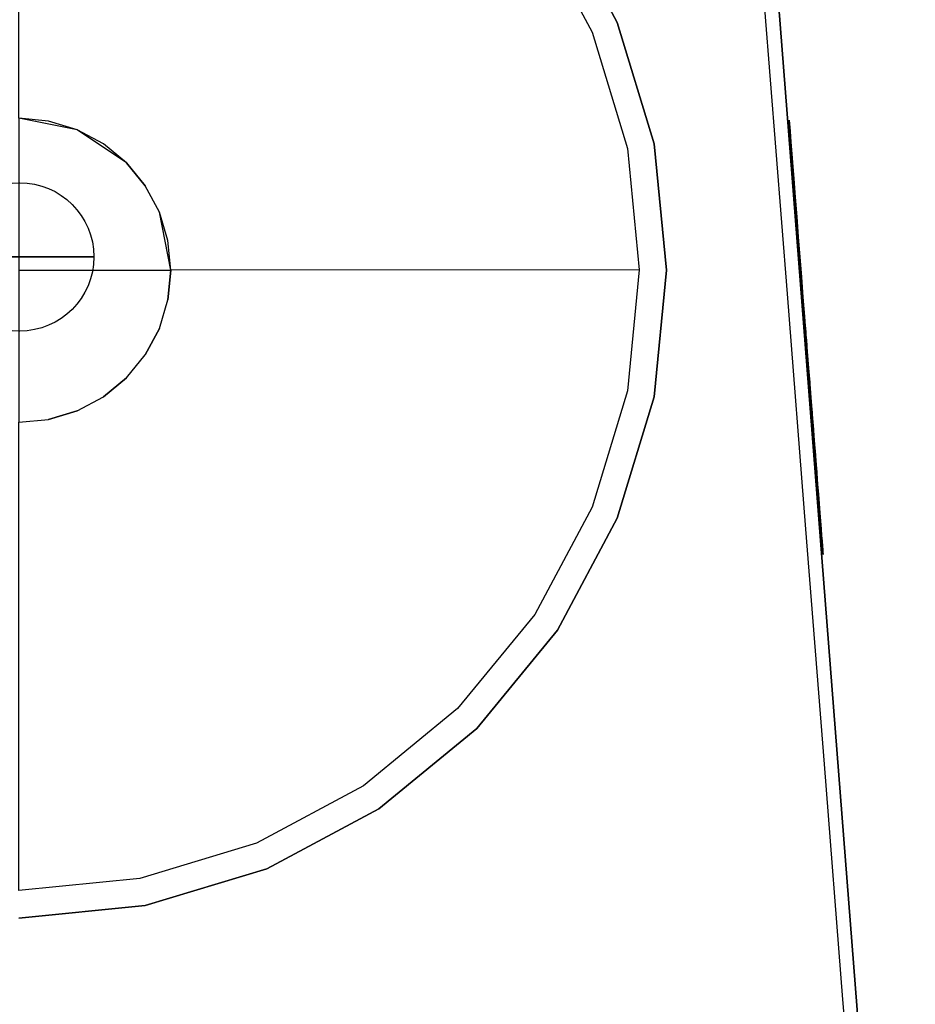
# Model space of a CAD drawing. Header units: millimetres. Extents: x -302 to 302, y -375 to 376.
# Tile 9 of 12: x 0 to 302, y -123 to 208. Entities that reach past the tile are written whole.
import ezdxf

# ---------------------------------------------------------------- set-up
doc = ezdxf.new("R2010")
doc.units = ezdxf.units.MM
for name, color, linetype in [('KF_B5_GRAVITY', 5, 'Continuous'), ('KF_B5_SPEAKDETAIL', 250, 'Continuous'), ('KF_B5_SPEAKERS', 253, 'Continuous')]:
    doc.layers.add(name, color=color, linetype=linetype)

# ---------------------------------------------------------------- blocks, each defined once
blk = doc.blocks.new('B5')
at = {"layer": 'KF_B5_GRAVITY'}
blk.add_circle((0, 128.5), 25, dxfattribs=at)
at = {"layer": 'KF_B5_GRAVITY', "extrusion": (0, -1, 0)}
blk.add_circle((0, 0, -128.5), 25, dxfattribs=at)
at = {"layer": 'KF_B5_SPEAKDETAIL'}
for points, invisible_edges in [([(9.75, 174.2, -182), (-0.24, 175.18, -182), (-0.26, 333.19, -107), (40.51, 329.17, -107)], 8), ([(9.75, 174.2, 182), (-0.24, 175.18, 182), (-0.26, 333.19, 107), (40.51, 329.17, 107)], 8), ([(19.35, 171.29, 182), (9.75, 174.2, 182), (40.51, 329.17, 107), (79.72, 317.28, 107)], 10), ([(19.35, 171.29, -182), (9.75, 174.2, -182), (40.51, 329.17, -107), (79.72, 317.28, -107)], 10), ([(28.2, 166.56, 182), (19.35, 171.29, 182), (79.72, 317.28, 107), (115.85, 297.97, 107)], 10), ([(28.2, 166.56, -182), (19.35, 171.29, -182), (79.72, 317.28, -107), (115.85, 297.97, -107)], 10), ([(35.95, 160.19, 182), (28.2, 166.56, 182), (115.85, 297.97, 107), (147.52, 271.97, 107)], 10), ([(35.95, 160.19, -182), (28.2, 166.56, -182), (115.85, 297.97, -107), (147.52, 271.97, -107)], 10), ([(42.32, 152.44, 182), (35.95, 160.19, 182), (147.52, 271.97, 107), (173.51, 240.31, 107)], 10), ([(42.32, 152.44, -182), (35.95, 160.19, -182), (147.52, 271.97, -107), (173.51, 240.31, -107)], 10), ([(201.29, 207.48, -107), (181.13, 245.19, -107), (173.51, 240.31, -107), (192.82, 204.17, -107)], 10), ([(201.29, 207.48, 107), (181.13, 245.19, 107), (173.51, 240.31, 107), (192.82, 204.17, 107)], 10), ([(201.29, 207.48, -117), (181.13, 245.19, -117), (181.13, 245.19, -107), (201.29, 207.48, -107)], 10), ([(201.29, 207.48, 117), (181.13, 245.19, 117), (181.13, 245.19, 107), (201.29, 207.48, 107)], 10), ([(47.05, 143.59, 182), (42.32, 152.44, 182), (173.51, 240.31, 107), (192.82, 204.17, 107)], 10), ([(47.05, 143.59, -182), (42.32, 152.44, -182), (173.51, 240.31, -107), (192.82, 204.17, -107)], 10), ([(213.7, 166.56, -107), (201.29, 207.48, -107), (192.82, 204.17, -107), (204.71, 164.97, -107)], 10), ([(213.7, 166.56, 107), (201.29, 207.48, 107), (192.82, 204.17, 107), (204.71, 164.97, 107)], 10), ([(213.7, 166.56, -117), (201.29, 207.48, -117), (201.29, 207.48, -107), (213.7, 166.56, -107)], 10), ([(213.7, 166.56, 117), (201.29, 207.48, 117), (201.29, 207.48, 107), (213.7, 166.56, 107)], 10), ([(49.96, 133.99, 182), (47.05, 143.59, 182), (192.82, 204.17, 107), (204.71, 164.97, 107)], 10), ([(49.96, 133.99, -182), (47.05, 143.59, -182), (192.82, 204.17, -107), (204.71, 164.97, -107)], 10), ([(16.28, 163.88, -172.75), (19.35, 171.29, -182), (-0.24, 175.18, -182), (-0.24, 167.16, -172.75)], 15), ([(19.35, 171.29, -182), (-0.24, 175.18, -182), (9.75, 174.2, -182)], 10), ([(19.35, 171.29, 182), (-0.24, 175.18, 182), (9.75, 174.2, 182)], 10), ([(16.28, 163.88, 172.75), (19.35, 171.29, 182), (-0.24, 175.18, 182), (-0.24, 167.16, 172.75)], 11), ([(30.28, 154.52, -172.75), (35.95, 160.19, -182), (19.35, 171.29, -182), (16.28, 163.88, -172.75)], 15), ([(30.28, 154.52, 172.75), (35.95, 160.19, 182), (19.35, 171.29, 182), (16.28, 163.88, 172.75)], 15), ([(35.95, 160.19, -182), (19.35, 171.29, -182), (28.2, 166.56, -182)], 10), ([(35.95, 160.19, 182), (19.35, 171.29, 182), (28.2, 166.56, 182)], 10), ([(12.74, 155.33, -165.16), (16.28, 163.88, -172.75), (-0.24, 167.16, -172.75), (-0.24, 157.91, -165.16)], 15), ([(12.74, 155.33, 165.16), (16.28, 163.88, 172.75), (-0.24, 167.16, 172.75), (-0.24, 157.91, 165.16)], 11), ([(217.9, 124, -107), (213.7, 166.56, -107), (204.71, 164.97, -107), (208.73, 124.2, -107)], 10), ([(217.9, 124, 107), (213.7, 166.56, 107), (204.71, 164.97, 107), (208.73, 124.2, 107)], 10), ([(217.9, 124, -117), (213.7, 166.56, -117), (213.7, 166.56, -107), (217.9, 124, -107)], 10), ([(217.9, 124, 117), (213.7, 166.56, 117), (213.7, 166.56, 107), (217.9, 124, 107)], 10), ([(23.74, 147.98, -165.16), (30.28, 154.52, -172.75), (16.28, 163.88, -172.75), (12.74, 155.33, -165.16)], 15), ([(23.74, 147.98, 165.16), (30.28, 154.52, 172.75), (16.28, 163.88, 172.75), (12.74, 155.33, 165.16)], 15), ([(50.94, 124, 182), (49.96, 133.99, 182), (204.71, 164.97, 107), (208.73, 124.2, 107)], 2), ([(50.94, 124, -182), (49.96, 133.99, -182), (204.71, 164.97, -107), (208.73, 124.2, -107)], 2), ([(39.64, 140.52, -172.75), (47.05, 143.59, -182), (35.95, 160.19, -182), (30.28, 154.52, -172.75)], 15), ([(39.64, 140.52, 172.75), (47.05, 143.59, 182), (35.95, 160.19, 182), (30.28, 154.52, 172.75)], 15), ([(35.95, 160.19, -182), (42.32, 152.44, -182), (47.05, 143.59, -182)], 10), ([(35.95, 160.19, 182), (42.32, 152.44, 182), (47.05, 143.59, 182)], 10), ([(8.7, 145.58, -159.52), (12.74, 155.33, -165.16), (-0.24, 157.91, -165.16), (-0.24, 147.36, -159.52)], 15), ([(8.7, 145.58, 159.52), (12.74, 155.33, 165.16), (-0.24, 157.91, 165.16), (-0.24, 147.36, 159.52)], 11), ([(16.28, 140.52, -159.52), (23.74, 147.98, -165.16), (12.74, 155.33, -165.16), (8.7, 145.58, -159.52)], 15), ([(16.28, 140.52, 159.52), (23.74, 147.98, 165.16), (12.74, 155.33, 165.16), (8.7, 145.58, 159.52)], 15), ([(31.09, 136.98, -165.16), (39.64, 140.52, -172.75), (30.28, 154.52, -172.75), (23.74, 147.98, -165.16)], 15), ([(31.09, 136.98, 165.16), (39.64, 140.52, 172.75), (30.28, 154.52, 172.75), (23.74, 147.98, 165.16)], 15), ([(4.32, 135, -156.04), (8.7, 145.58, -159.52), (-0.24, 147.36, -159.52), (-0.24, 135.91, -156.04)], 15), ([(4.32, 135, 156.04), (8.7, 145.58, 159.52), (-0.24, 147.36, 159.52), (-0.24, 135.91, 156.04)], 11), ([(21.34, 132.94, -159.52), (31.09, 136.98, -165.16), (23.74, 147.98, -165.16), (16.28, 140.52, -159.52)], 15), ([(21.34, 132.94, 159.52), (31.09, 136.98, 165.16), (23.74, 147.98, 165.16), (16.28, 140.52, 159.52)], 15), ([(8.18, 132.42, -156.04), (16.28, 140.52, -159.52), (8.7, 145.58, -159.52), (4.32, 135, -156.04)], 15), ([(8.18, 132.42, 156.04), (16.28, 140.52, 159.52), (8.7, 145.58, 159.52), (4.32, 135, 156.04)], 15), ([(42.92, 124, -172.75), (50.94, 124, -182), (47.05, 143.59, -182), (39.64, 140.52, -172.75)], 14), ([(42.92, 124, 172.75), (50.94, 124, 182), (47.05, 143.59, 182), (39.64, 140.52, 172.75)], 14), ([(50.94, 124, -182), (47.05, 143.59, -182), (49.96, 133.99, -182)], 10), ([(50.94, 124, 182), (47.05, 143.59, 182), (49.96, 133.99, 182)], 10), ([(10.76, 128.56, -156.04), (21.34, 132.94, -159.52), (16.28, 140.52, -159.52), (8.18, 132.42, -156.04)], 15), ([(10.76, 128.56, 156.04), (21.34, 132.94, 159.52), (16.28, 140.52, 159.52), (8.18, 132.42, 156.04)], 15), ([(33.67, 124, -165.16), (42.92, 124, -172.75), (39.64, 140.52, -172.75), (31.09, 136.98, -165.16)], 14), ([(33.67, 124, 165.16), (42.92, 124, 172.75), (39.64, 140.52, 172.75), (31.09, 136.98, 165.16)], 14), ([(23.12, 124, -159.52), (33.67, 124, -165.16), (31.09, 136.98, -165.16), (21.34, 132.94, -159.52)], 14), ([(23.12, 124, 159.52), (33.67, 124, 165.16), (31.09, 136.98, 165.16), (21.34, 132.94, 159.52)], 14), ([(-0.24, 124, -154.87), (4.32, 135, -156.04), (-0.24, 135.91, -156.04), (-0.24, 124, -154.87)], 15), ([(-0.24, 124, 154.87), (4.32, 135, 156.04), (-0.24, 135.91, 156.04), (-0.24, 124, 154.87)], 11), ([(-0.24, 124, -154.87), (8.18, 132.42, -156.04), (4.32, 135, -156.04), (-0.24, 124, -154.87)], 15), ([(-0.24, 124, 154.87), (8.18, 132.42, 156.04), (4.32, 135, 156.04), (-0.24, 124, 154.87)], 15), ([(11.67, 124, -156.04), (23.12, 124, -159.52), (21.34, 132.94, -159.52), (10.76, 128.56, -156.04)], 14), ([(11.67, 124, 156.04), (23.12, 124, 159.52), (21.34, 132.94, 159.52), (10.76, 128.56, 156.04)], 14), ([(-0.24, 124, -154.87), (10.76, 128.56, -156.04), (8.18, 132.42, -156.04), (-0.24, 124, -154.87)], 15), ([(-0.24, 124, 154.87), (10.76, 128.56, 156.04), (8.18, 132.42, 156.04), (-0.24, 124, 154.87)], 15), ([(-0.24, 124, -154.87), (11.67, 124, -156.04), (10.76, 128.56, -156.04), (-0.24, 124, -154.87)], 14), ([(-0.24, 124, 154.87), (11.67, 124, 156.04), (10.76, 128.56, 156.04), (-0.24, 124, 154.87)], 14), ([(-0.24, 124, -154.87), (10.76, 119.44, -156.04), (11.67, 124, -156.04), (-0.24, 124, -154.87)], 15), ([(-0.24, 124, -154.87), (4.32, 113, -156.04), (8.18, 115.58, -156.04), (-0.24, 124, -154.87)], 15), ([(-0.24, 124, -154.87), (8.18, 115.58, -156.04), (10.76, 119.44, -156.04), (-0.24, 124, -154.87)], 15), ([(-0.24, 124, -154.87), (-0.24, 112.09, -156.04), (4.32, 113, -156.04), (-0.24, 124, -154.87)], 15), ([(-0.24, 124, 154.87), (8.18, 115.58, 156.04), (10.76, 119.44, 156.04), (-0.24, 124, 154.87)], 15), ([(-0.24, 124, 154.87), (4.32, 113, 156.04), (8.18, 115.58, 156.04), (-0.24, 124, 154.87)], 15), ([(-0.24, 124, 154.87), (10.76, 119.44, 156.04), (11.67, 124, 156.04), (-0.24, 124, 154.87)], 15), ([(-0.24, 124, 154.87), (-0.24, 112.09, 156.04), (4.32, 113, 156.04), (-0.24, 124, 154.87)], 14), ([(10.76, 119.44, -156.04), (21.34, 115.06, -159.52), (23.12, 124, -159.52), (11.67, 124, -156.04)], 15), ([(10.76, 119.44, 156.04), (21.34, 115.06, 159.52), (23.12, 124, 159.52), (11.67, 124, 156.04)], 15), ([(21.34, 115.06, -159.52), (31.09, 111.02, -165.16), (33.67, 124, -165.16), (23.12, 124, -159.52)], 15), ([(21.34, 115.06, 159.52), (31.09, 111.02, 165.16), (33.67, 124, 165.16), (23.12, 124, 159.52)], 15), ([(31.09, 111.02, -165.16), (39.64, 107.48, -172.75), (42.92, 124, -172.75), (33.67, 124, -165.16)], 15), ([(31.09, 111.02, 165.16), (39.64, 107.48, 172.75), (42.92, 124, 172.75), (33.67, 124, 165.16)], 15), ([(39.64, 107.48, -172.75), (47.05, 104.41, -182), (50.94, 124, -182), (42.92, 124, -172.75)], 15), ([(39.64, 107.48, 172.75), (47.05, 104.41, 182), (50.94, 124, 182), (42.92, 124, 172.75)], 15), ([(50.94, 124, -182), (49.96, 114.01, -182), (47.05, 104.41, -182)], 10), ([(50.94, 124, 182), (49.96, 114.01, 182), (47.05, 104.41, 182)], 10), ([(49.96, 114.01, 182), (50.94, 124, 182), (208.73, 124.2, 107), (204.71, 83.43, 107)], 10), ([(49.96, 114.01, -182), (50.94, 124, -182), (208.73, 124.2, -107), (204.71, 83.43, -107)], 10), ([(213.7, 81.44, -107), (217.9, 124, -107), (208.73, 124.2, -107), (204.71, 83.43, -107)], 10), ([(213.7, 81.44, 107), (217.9, 124, 107), (208.73, 124.2, 107), (204.71, 83.43, 107)], 10), ([(213.7, 81.44, -117), (217.9, 124, -117), (217.9, 124, -107), (213.7, 81.44, -107)], 10), ([(213.7, 81.44, 117), (217.9, 124, 117), (217.9, 124, 107), (213.7, 81.44, 107)], 10), ([(8.18, 115.58, -156.04), (16.28, 107.48, -159.52), (21.34, 115.06, -159.52), (10.76, 119.44, -156.04)], 15), ([(8.18, 115.58, 156.04), (16.28, 107.48, 159.52), (21.34, 115.06, 159.52), (10.76, 119.44, 156.04)], 15), ([(-0.24, 112.09, -156.04), (-0.24, 100.64, -159.52), (8.7, 102.42, -159.52), (4.32, 113, -156.04)], 15), ([(-0.24, 112.09, 156.04), (-0.24, 100.64, 159.52), (8.7, 102.42, 159.52), (4.32, 113, 156.04)], 14), ([(4.32, 113, -156.04), (8.7, 102.42, -159.52), (16.28, 107.48, -159.52), (8.18, 115.58, -156.04)], 15), ([(4.32, 113, 156.04), (8.7, 102.42, 159.52), (16.28, 107.48, 159.52), (8.18, 115.58, 156.04)], 15), ([(16.28, 107.48, -159.52), (23.74, 100.02, -165.16), (31.09, 111.02, -165.16), (21.34, 115.06, -159.52)], 15), ([(16.28, 107.48, 159.52), (23.74, 100.02, 165.16), (31.09, 111.02, 165.16), (21.34, 115.06, 159.52)], 15), ([(47.05, 104.41, 182), (49.96, 114.01, 182), (204.71, 83.43, 107), (192.82, 44.22, 107)], 10), ([(47.05, 104.41, -182), (49.96, 114.01, -182), (204.71, 83.43, -107), (192.82, 44.22, -107)], 10), ([(23.74, 100.02, -165.16), (30.28, 93.48, -172.75), (39.64, 107.48, -172.75), (31.09, 111.02, -165.16)], 15), ([(23.74, 100.02, 165.16), (30.28, 93.48, 172.75), (39.64, 107.48, 172.75), (31.09, 111.02, 165.16)], 15), ([(8.7, 102.42, -159.52), (12.74, 92.67, -165.16), (23.74, 100.02, -165.16), (16.28, 107.48, -159.52)], 15), ([(8.7, 102.42, 159.52), (12.74, 92.67, 165.16), (23.74, 100.02, 165.16), (16.28, 107.48, 159.52)], 15), ([(30.28, 93.48, -172.75), (35.95, 87.81, -182), (47.05, 104.41, -182), (39.64, 107.48, -172.75)], 15), ([(30.28, 93.48, 172.75), (35.95, 87.81, 182), (47.05, 104.41, 182), (39.64, 107.48, 172.75)], 15), ([(47.05, 104.41, -182), (42.32, 95.56, -182), (35.95, 87.81, -182)], 10), ([(47.05, 104.41, 182), (42.32, 95.56, 182), (35.95, 87.81, 182)], 10), ([(42.32, 95.56, 182), (47.05, 104.41, 182), (192.82, 44.22, 107), (173.51, 8.09, 107)], 10), ([(42.32, 95.56, -182), (47.05, 104.41, -182), (192.82, 44.22, -107), (173.51, 8.09, -107)], 10), ([(264.65, 104.85, 192.77), (264.64, 105.03, 189), (266.81, 77.3, 174.9), (266.89, 76.2, 176.28)], 10), ([(264.64, 105.03, 189), (264.65, 104.85, 185.23), (266.73, 78.21, 173.38), (266.81, 77.3, 174.9)], 10), ([(264.69, 104.3, 196.51), (264.65, 104.85, 192.77), (266.89, 76.2, 176.28), (266.98, 75.12, 177.59)], 10), ([(264.65, 104.85, 185.23), (264.69, 104.3, 181.49), (266.68, 78.9, 171.76), (266.73, 78.21, 173.38)], 10), ([(264.69, 104.3, 181.49), (264.77, 103.38, 177.82), (266.64, 79.36, 170.05), (266.68, 78.9, 171.76)], 10), ([(264.77, 103.38, 200.18), (264.69, 104.3, 196.51), (266.98, 75.12, 177.59), (266.98, 75.12, 179.36)], 10), ([(264.77, 103.38, 177.82), (264.86, 102.11, 174.27), (266.63, 79.59, 168.3), (266.64, 79.36, 170.05)], 10), ([(264.86, 102.11, 203.73), (264.77, 103.38, 200.18), (266.98, 75.12, 179.36), (266.98, 75.12, 181.13)], 10), ([(-0.24, 100.64, -159.52), (-0.24, 90.09, -165.16), (12.74, 92.67, -165.16), (8.7, 102.42, -159.52)], 15), ([(-0.24, 100.64, 159.52), (-0.24, 90.09, 165.16), (12.74, 92.67, 165.16), (8.7, 102.42, 159.52)], 14), ([(12.74, 92.67, -165.16), (16.28, 84.12, -172.75), (30.28, 93.48, -172.75), (23.74, 100.02, -165.16)], 15), ([(12.74, 92.67, 165.16), (16.28, 84.12, 172.75), (30.28, 93.48, 172.75), (23.74, 100.02, 165.16)], 15), ([(264.86, 102.11, 174.27), (264.99, 100.5, 170.85), (266.63, 79.57, 166.53), (266.63, 79.59, 168.3)], 10), ([(264.99, 100.5, 207.15), (264.86, 102.11, 203.73), (266.98, 75.12, 181.13), (266.98, 75.12, 182.9)], 10), ([(265.14, 98.56, 210.39), (264.99, 100.5, 207.15), (266.98, 75.12, 182.9), (266.98, 75.12, 184.67)], 10), ([(264.99, 100.5, 170.85), (265.14, 98.56, 167.61), (266.65, 79.32, 164.78), (266.63, 79.57, 166.53)], 10), ([(265.32, 96.32, 213.42), (265.14, 98.56, 210.39), (266.98, 75.12, 184.67), (266.98, 75.12, 186.44)], 10), ([(265.14, 98.56, 167.61), (265.32, 96.32, 164.58), (266.69, 78.84, 163.09), (266.65, 79.32, 164.78)], 10), ([(265.52, 93.79, 216.22), (265.32, 96.32, 213.42), (266.98, 75.12, 186.44), (266.98, 75.12, 188.2)], 10), ([(265.32, 96.32, 164.58), (265.52, 93.79, 161.78), (266.74, 78.13, 161.47), (266.69, 78.84, 163.09)], 10), ([(16.28, 84.12, -172.75), (19.35, 76.71, -182), (35.95, 87.81, -182), (30.28, 93.48, -172.75)], 15), ([(16.28, 84.12, 172.75), (19.35, 76.71, 182), (35.95, 87.81, 182), (30.28, 93.48, 172.75)], 15), ([(35.95, 87.81, 182), (42.32, 95.56, 182), (173.51, 8.09, 107), (147.52, -23.58, 107)], 10), ([(35.95, 87.81, -182), (42.32, 95.56, -182), (173.51, 8.09, -107), (147.52, -23.58, -107)], 10), ([(265.73, 91, 218.76), (265.52, 93.79, 216.22), (266.98, 75.12, 188.2), (266.98, 75.07, 189.97)], 10), ([(265.52, 93.79, 161.78), (265.73, 91, 159.24), (266.81, 77.21, 159.96), (266.74, 78.13, 161.47)], 10), ([(-0.24, 90.09, -165.16), (-0.24, 80.84, -172.75), (16.28, 84.12, -172.75), (12.74, 92.67, -165.16)], 15), ([(-0.24, 90.09, 165.16), (-0.24, 80.84, 172.75), (16.28, 84.12, 172.75), (12.74, 92.67, 165.16)], 14), ([(265.97, 87.97, 221.01), (265.73, 91, 218.76), (266.98, 75.07, 189.97), (267.01, 74.69, 191.69)], 10), ([(265.73, 91, 159.24), (265.97, 87.97, 156.99), (266.9, 76.09, 158.6), (266.81, 77.21, 159.96)], 10), ([(35.95, 87.81, -182), (28.2, 81.44, -182), (19.35, 76.71, -182)], 10), ([(35.95, 87.81, 182), (28.2, 81.44, 182), (19.35, 76.71, 182)], 10), ([(28.2, 81.44, 182), (35.95, 87.81, 182), (147.52, -23.58, 107), (115.85, -49.57, 107)], 10), ([(28.2, 81.44, -182), (35.95, 87.81, -182), (147.52, -23.58, -107), (115.85, -49.57, -107)], 10), ([(266.22, 84.74, 222.95), (265.97, 87.97, 221.01), (267.01, 74.69, 191.69), (267.07, 73.96, 193.3)], 10), ([(265.97, 87.97, 156.99), (266.22, 84.74, 155.05), (267, 74.8, 157.39), (266.9, 76.09, 158.6)], 10), ([(-0.24, 80.84, -172.75), (-0.24, 72.82, -182), (19.35, 76.71, -182), (16.28, 84.12, -172.75)], 15), ([(-0.24, 80.84, 172.75), (-0.24, 72.82, 182), (19.35, 76.71, 182), (16.28, 84.12, 172.75)], 14), ([(201.29, 40.52, -107), (213.7, 81.44, -107), (204.71, 83.43, -107), (192.82, 44.22, -107)], 10), ([(201.29, 40.52, 107), (213.7, 81.44, 107), (204.71, 83.43, 107), (192.82, 44.22, 107)], 10), ([(266.49, 81.34, 224.57), (266.22, 84.74, 222.95), (267.07, 73.96, 193.3), (267.15, 72.92, 194.72)], 10), ([(266.22, 84.74, 155.05), (266.49, 81.34, 153.43), (267.11, 73.36, 156.38), (267, 74.8, 157.39)], 10), ([(19.35, 76.71, 182), (28.2, 81.44, 182), (115.85, -49.57, 107), (79.72, -68.88, 107)], 10), ([(19.35, 76.71, -182), (28.2, 81.44, -182), (115.85, -49.57, -107), (79.72, -68.88, -107)], 10), ([(201.29, 40.52, -117), (213.7, 81.44, -117), (213.7, 81.44, -107), (201.29, 40.52, -107)], 10), ([(201.29, 40.52, 117), (213.7, 81.44, 117), (213.7, 81.44, 107), (201.29, 40.52, 107)], 10), ([(266.77, 77.79, 225.84), (266.49, 81.34, 224.57), (267.15, 72.92, 194.72), (267.25, 71.6, 195.9)], 10), ([(266.49, 81.34, 153.43), (266.77, 77.79, 152.16), (267.24, 71.79, 155.57), (267.11, 73.36, 156.38)], 10), ([(19.35, 76.71, -182), (9.75, 73.8, -182), (-0.24, 72.82, -182)], 10), ([(19.35, 76.71, 182), (9.75, 73.8, 182), (-0.24, 72.82, 182)], 10), ([(9.75, 73.8, 182), (19.35, 76.71, 182), (79.72, -68.88, 107), (40.51, -80.78, 107)], 10), ([(9.75, 73.8, -182), (19.35, 76.71, -182), (79.72, -68.88, -107), (40.51, -80.78, -107)], 10), ([(267.05, 74.14, 226.76), (266.77, 77.79, 225.84), (267.25, 71.6, 195.9), (267.37, 70.08, 196.77)], 10), ([(266.77, 77.79, 152.16), (267.05, 74.14, 151.24), (267.37, 70.13, 154.98), (267.24, 71.79, 155.57)], 10), ([(-0.24, 72.82, -182), (9.75, 73.8, -182), (40.51, -80.78, -107), (-0.26, -84.79, -107)], 2), ([(-0.24, 72.82, 182), (9.75, 73.8, 182), (40.51, -80.78, 107), (-0.26, -84.79, 107)], 10), ([(267.34, 70.41, 227.31), (267.05, 74.14, 226.76), (267.37, 70.08, 196.77), (267.5, 68.4, 197.32)], 10), ([(267.05, 74.14, 151.24), (267.34, 70.41, 150.69), (267.5, 68.41, 154.62), (267.37, 70.13, 154.98)], 10), ([(267.64, 66.65, 227.5), (267.34, 70.41, 227.31), (267.5, 68.4, 197.32), (267.64, 66.65, 197.5)], 10), ([(267.34, 70.41, 150.69), (267.64, 66.65, 150.5), (267.64, 66.65, 154.5), (267.5, 68.41, 154.62)], 10), ([(267.64, 66.65, 227.5), (267.93, 62.89, 227.31), (267.78, 64.9, 197.32), (267.64, 66.65, 197.5)], 10), ([(267.93, 62.89, 150.69), (267.64, 66.65, 150.5), (267.64, 66.65, 154.5), (267.78, 64.89, 154.62)], 10), ([(267.93, 62.89, 227.31), (268.22, 59.16, 226.76), (267.91, 63.22, 196.77), (267.78, 64.9, 197.32)], 10), ([(268.22, 59.16, 151.24), (267.93, 62.89, 150.69), (267.78, 64.89, 154.62), (267.91, 63.17, 154.98)], 10), ([(268.22, 59.16, 226.76), (268.51, 55.51, 225.84), (268.03, 61.7, 195.9), (267.91, 63.22, 196.77)], 10), ([(268.51, 55.51, 152.16), (268.22, 59.16, 151.24), (267.91, 63.17, 154.98), (268.04, 61.51, 155.57)], 10), ([(268.51, 55.51, 225.84), (268.79, 51.96, 224.57), (268.13, 60.38, 194.72), (268.03, 61.7, 195.9)], 10), ([(268.79, 51.96, 153.43), (268.51, 55.51, 152.16), (268.04, 61.51, 155.57), (268.16, 59.94, 156.38)], 10), ([(268.79, 51.96, 224.57), (269.05, 48.56, 222.95), (268.21, 59.34, 193.3), (268.13, 60.38, 194.72)], 10), ([(269.05, 48.56, 155.05), (268.79, 51.96, 153.43), (268.16, 59.94, 156.38), (268.28, 58.5, 157.39)], 10), ([(269.05, 48.56, 222.95), (269.31, 45.33, 221.01), (268.27, 58.61, 191.69), (268.21, 59.34, 193.3)], 10), ([(269.31, 45.33, 221.01), (269.54, 42.3, 218.76), (268.3, 58.23, 189.97), (268.27, 58.61, 191.69)], 10), ([(269.31, 45.33, 156.99), (269.05, 48.56, 155.05), (268.28, 58.5, 157.39), (268.38, 57.21, 158.6)], 10), ([(269.54, 42.3, 218.76), (269.76, 39.51, 216.22), (268.3, 58.18, 188.2), (268.3, 58.23, 189.97)], 10), ([(270.14, 34.74, 210.39), (270.29, 32.8, 207.15), (268.3, 58.18, 182.9), (268.3, 58.18, 184.67)], 10), ([(269.96, 36.98, 213.42), (270.14, 34.74, 210.39), (268.3, 58.18, 184.67), (268.3, 58.18, 186.44)], 10), ([(269.76, 39.51, 216.22), (269.96, 36.98, 213.42), (268.3, 58.18, 186.44), (268.3, 58.18, 188.2)], 10), ([(270.58, 29, 196.51), (270.63, 28.45, 192.77), (268.39, 57.1, 176.28), (268.3, 58.18, 177.59)], 10), ([(270.41, 31.19, 203.73), (270.51, 29.92, 200.18), (268.3, 58.18, 179.36), (268.3, 58.18, 181.13)], 10), ([(270.51, 29.92, 200.18), (270.58, 29, 196.51), (268.3, 58.18, 177.59), (268.3, 58.18, 179.36)], 10), ([(270.29, 32.8, 207.15), (270.41, 31.19, 203.73), (268.3, 58.18, 181.13), (268.3, 58.18, 182.9)], 10), ([(269.54, 42.3, 159.24), (269.31, 45.33, 156.99), (268.38, 57.21, 158.6), (268.47, 56.09, 159.96)], 10), ([(270.63, 28.45, 192.77), (270.64, 28.27, 189), (268.47, 56, 174.9), (268.39, 57.1, 176.28)], 10), ([(269.76, 39.51, 161.78), (269.54, 42.3, 159.24), (268.47, 56.09, 159.96), (268.54, 55.17, 161.47)], 10), ([(270.64, 28.27, 189), (270.63, 28.45, 185.23), (268.54, 55.09, 173.38), (268.47, 56, 174.9)], 10), ([(269.96, 36.98, 164.58), (269.76, 39.51, 161.78), (268.54, 55.17, 161.47), (268.59, 54.46, 163.09)], 10), ([(270.63, 28.45, 185.23), (270.58, 29, 181.49), (268.6, 54.4, 171.76), (268.54, 55.09, 173.38)], 10), ([(270.14, 34.74, 167.61), (269.96, 36.98, 164.58), (268.59, 54.46, 163.09), (268.63, 53.98, 164.78)], 10), ([(270.58, 29, 181.49), (270.51, 29.92, 177.82), (268.63, 53.94, 170.05), (268.6, 54.4, 171.76)], 10), ([(270.29, 32.8, 170.85), (270.14, 34.74, 167.61), (268.63, 53.98, 164.78), (268.65, 53.73, 166.53)], 10), ([(270.51, 29.92, 177.82), (270.41, 31.19, 174.27), (268.65, 53.71, 168.3), (268.63, 53.94, 170.05)], 10), ([(270.41, 31.19, 174.27), (270.29, 32.8, 170.85), (268.65, 53.73, 166.53), (268.65, 53.71, 168.3)], 10), ([(181.13, 2.81, -107), (201.29, 40.52, -107), (192.82, 44.22, -107), (173.51, 8.09, -107)], 10), ([(181.13, 2.81, 107), (201.29, 40.52, 107), (192.82, 44.22, 107), (173.51, 8.09, 107)], 10), ([(181.13, 2.81, -117), (201.29, 40.52, -117), (201.29, 40.52, -107), (181.13, 2.81, -107)], 10), ([(181.13, 2.81, 117), (201.29, 40.52, 117), (201.29, 40.52, 107), (181.13, 2.81, 107)], 10), ([(154.01, -30.24, -107), (181.13, 2.81, -107), (173.51, 8.09, -107), (147.52, -23.58, -107)], 10), ([(154.01, -30.24, 107), (181.13, 2.81, 107), (173.51, 8.09, 107), (147.52, -23.58, 107)], 10), ([(154.01, -30.24, -117), (181.13, 2.81, -117), (181.13, 2.81, -107), (154.01, -30.24, -107)], 10), ([(154.01, -30.24, 117), (181.13, 2.81, 117), (181.13, 2.81, 107), (154.01, -30.24, 107)], 10), ([(120.95, -57.37, -107), (154.01, -30.24, -107), (147.52, -23.58, -107), (115.85, -49.57, -107)], 10), ([(120.95, -57.37, 107), (154.01, -30.24, 107), (147.52, -23.58, 107), (115.85, -49.57, 107)], 10), ([(120.95, -57.37, -117), (154.01, -30.24, -117), (154.01, -30.24, -107), (120.95, -57.37, -107)], 10), ([(120.95, -57.37, 117), (154.01, -30.24, 117), (154.01, -30.24, 107), (120.95, -57.37, 107)], 10), ([(83.24, -77.53, -107), (120.95, -57.37, -107), (115.85, -49.57, -107), (79.72, -68.88, -107)], 10), ([(83.24, -77.53, 107), (120.95, -57.37, 107), (115.85, -49.57, 107), (79.72, -68.88, 107)], 10), ([(83.24, -77.53, -117), (120.95, -57.37, -117), (120.95, -57.37, -107), (83.24, -77.53, -107)], 10), ([(83.24, -77.53, 117), (120.95, -57.37, 117), (120.95, -57.37, 107), (83.24, -77.53, 107)], 10), ([(42.32, -89.94, -107), (83.24, -77.53, -107), (79.72, -68.88, -107), (40.51, -80.78, -107)], 10), ([(42.32, -89.94, 107), (83.24, -77.53, 107), (79.72, -68.88, 107), (40.51, -80.78, 107)], 10), ([(42.32, -89.94, 117), (83.24, -77.53, 117), (83.24, -77.53, 107), (42.32, -89.94, 107)], 10), ([(42.32, -89.94, -117), (83.24, -77.53, -117), (83.24, -77.53, -107), (42.32, -89.94, -107)], 10), ([(-0.24, -94.13, -107), (42.32, -89.94, -107), (40.51, -80.78, -107), (-0.26, -84.79, -107)], 10), ([(-0.24, -94.13, 107), (42.32, -89.94, 107), (40.51, -80.78, 107), (-0.26, -84.79, 107)], 10), ([(-0.24, -94.13, -117), (42.32, -89.94, -117), (42.32, -89.94, -107), (-0.24, -94.13, -107)], 10), ([(-0.24, -94.13, 117), (42.32, -89.94, 117), (42.32, -89.94, 107), (-0.24, -94.13, 107)], 10)]:
    blk.add_3dface(points, dxfattribs=dict(at, invisible_edges=invisible_edges))
at = {"layer": 'KF_B5_SPEAKDETAIL', "color": 252}
for points, invisible_edges in [([(259.2, 174.5, -399.77), (259.3, 173.29, -403.91), (259.87, 166.01, -398.16), (259.69, 168.24, -395.93)], 14), ([(259.22, 174.3, -395.47), (259.2, 174.5, -399.77), (259.69, 168.24, -395.93), (259.52, 170.47, -393.7)], 14), ([(259.3, 173.29, -326.09), (259.2, 174.5, -330.23), (259.69, 168.24, -334.07), (259.87, 166.01, -331.84)], 14), ([(259.2, 174.5, -330.23), (259.22, 174.3, -334.54), (259.52, 170.47, -336.31), (259.69, 168.24, -334.07)], 14), ([(259.3, 173.29, 326.09), (259.2, 174.5, 330.23), (259.69, 168.24, 334.07), (259.87, 166.01, 331.84)], 14), ([(259.2, 174.5, 330.23), (259.22, 174.3, 334.54), (259.52, 170.47, 336.31), (259.69, 168.24, 334.07)], 14), ([(259.2, 174.5, 399.77), (259.3, 173.29, 403.91), (259.87, 166.01, 398.16), (259.69, 168.24, 395.93)], 14), ([(259.22, 174.3, 395.47), (259.2, 174.5, 399.77), (259.69, 168.24, 395.93), (259.52, 170.47, 393.7)], 14), ([(259.34, 172.7, -391.46), (259.22, 174.3, -395.47), (259.52, 170.47, -393.7), (259.34, 172.7, -391.46)], 14), ([(259.22, 174.3, -334.54), (259.34, 172.7, -338.54), (259.34, 172.7, -338.54), (259.52, 170.47, -336.31)], 14), ([(259.22, 174.3, 334.54), (259.34, 172.7, 338.54), (259.34, 172.7, 338.54), (259.52, 170.47, 336.31)], 14), ([(259.34, 172.7, 391.46), (259.22, 174.3, 395.47), (259.52, 170.47, 393.7), (259.34, 172.7, 391.46)], 14), ([(259.3, 173.29, -403.91), (259.49, 170.8, -407.43), (260.04, 163.79, -400.4), (259.87, 166.01, -398.16)], 14), ([(259.49, 170.8, -322.57), (259.3, 173.29, -326.09), (259.87, 166.01, -331.84), (260.04, 163.79, -329.61)], 14), ([(259.49, 170.8, 322.57), (259.3, 173.29, 326.09), (259.87, 166.01, 331.84), (260.04, 163.79, 329.61)], 14), ([(259.3, 173.29, 403.91), (259.49, 170.8, 407.43), (260.04, 163.79, 400.4), (259.87, 166.01, 398.16)], 14), ([(259.34, 172.7, -391.46), (259.54, 170.13, -385.13), (260.74, 154.88, -398.25), (260.74, 154.88, -409.33)], 14), ([(259.54, 170.13, -344.87), (259.34, 172.7, -338.54), (260.74, 154.88, -320.67), (260.74, 154.88, -331.75)], 14), ([(259.54, 170.13, 344.87), (259.34, 172.7, 338.54), (260.74, 154.88, 320.67), (260.74, 154.88, 331.75)], 14), ([(259.34, 172.7, 391.46), (259.54, 170.13, 385.13), (260.74, 154.88, 398.25), (260.74, 154.88, 409.33)], 14), ([(259.49, 170.8, -407.43), (259.77, 167.29, -409.93), (260.21, 161.56, -402.63), (260.04, 163.79, -400.4)], 14), ([(259.77, 167.29, -320.07), (259.49, 170.8, -322.57), (260.04, 163.79, -329.61), (260.21, 161.56, -327.37)], 14), ([(259.77, 167.29, 320.07), (259.49, 170.8, 322.57), (260.04, 163.79, 329.61), (260.21, 161.56, 327.37)], 14), ([(259.49, 170.8, 407.43), (259.77, 167.29, 409.93), (260.21, 161.56, 402.63), (260.04, 163.79, 400.4)], 14), ([(259.54, 170.13, -385.13), (259.69, 168.28, -378.56), (260.74, 154.88, -387.17), (260.74, 154.88, -398.25)], 14), ([(259.69, 168.28, -351.44), (259.54, 170.13, -344.87), (260.74, 154.88, -331.75), (260.74, 154.88, -342.84)], 14), ([(259.69, 168.28, 351.44), (259.54, 170.13, 344.87), (260.74, 154.88, 331.75), (260.74, 154.88, 342.84)], 14), ([(259.54, 170.13, 385.13), (259.69, 168.28, 378.56), (260.74, 154.88, 387.17), (260.74, 154.88, 398.25)], 14), ([(259.69, 168.28, -378.56), (259.78, 167.16, -371.82), (260.74, 154.88, -376.08), (260.74, 154.88, -387.17)], 14), ([(259.78, 167.16, -358.18), (259.69, 168.28, -351.44), (260.74, 154.88, -342.84), (260.74, 154.88, -353.92)], 14), ([(259.78, 167.16, 358.18), (259.69, 168.28, 351.44), (260.74, 154.88, 342.84), (260.74, 154.88, 353.92)], 14), ([(259.69, 168.28, 378.56), (259.78, 167.16, 371.82), (260.74, 154.88, 376.08), (260.74, 154.88, 387.17)], 14), ([(259.77, 167.29, -409.93), (260.09, 163.17, -411.14), (260.39, 159.33, -404.86), (260.21, 161.56, -402.63)], 14), ([(260.09, 163.17, -318.86), (259.77, 167.29, -320.07), (260.21, 161.56, -327.37), (260.39, 159.33, -325.14)], 14), ([(260.09, 163.17, 318.86), (259.77, 167.29, 320.07), (260.21, 161.56, 327.37), (260.39, 159.33, 325.14)], 14), ([(259.77, 167.29, 409.93), (260.09, 163.17, 411.14), (260.39, 159.33, 404.86), (260.21, 161.56, 402.63)], 14), ([(259.81, 166.78, -365), (259.78, 167.16, -358.18), (260.74, 154.88, -353.92), (260.74, 154.88, -365)], 14), ([(259.78, 167.16, -371.82), (259.81, 166.78, -365), (260.74, 154.88, -365), (260.74, 154.88, -376.08)], 14), ([(259.78, 167.16, 371.82), (259.81, 166.78, 365), (260.74, 154.88, 365), (260.74, 154.88, 376.08)], 14), ([(259.81, 166.78, 365), (259.78, 167.16, 358.18), (260.74, 154.88, 353.92), (260.74, 154.88, 365)], 14), ([(260.09, 163.17, -411.14), (260.43, 158.87, -410.94), (260.56, 157.11, -407.1), (260.39, 159.33, -404.86)], 14), ([(260.43, 158.87, -319.07), (260.09, 163.17, -318.86), (260.39, 159.33, -325.14), (260.56, 157.11, -322.9)], 14), ([(260.43, 158.87, 319.07), (260.09, 163.17, 318.86), (260.39, 159.33, 325.14), (260.56, 157.11, 322.9)], 14), ([(260.09, 163.17, 411.14), (260.43, 158.87, 410.94), (260.56, 157.11, 407.1), (260.39, 159.33, 404.86)], 14), ([(260.43, 158.87, -410.94), (260.74, 154.88, -409.33), (260.74, 154.88, -409.33), (260.56, 157.11, -407.1)], 14), ([(260.74, 154.88, -320.67), (260.43, 158.87, -319.07), (260.56, 157.11, -322.9), (260.74, 154.88, -320.67)], 14), ([(260.74, 154.88, 320.67), (260.43, 158.87, 319.07), (260.56, 157.11, 322.9), (260.74, 154.88, 320.67)], 14), ([(260.43, 158.87, 410.94), (260.74, 154.88, 409.33), (260.74, 154.88, 409.33), (260.56, 157.11, 407.1)], 14), ([(261.23, 148.57, -406.76), (260.74, 154.88, -409.33), (260.74, 154.88, -320.67), (261.23, 148.57, -323.24)], 10), ([(261.23, 148.57, 406.76), (260.74, 154.88, 409.33), (260.74, 154.88, 320.67), (261.23, 148.57, 323.24)], 10), ([(261.74, 142.02, -404.9), (261.23, 148.57, -406.76), (261.23, 148.57, -323.24), (261.74, 142.02, -325.1)], 10), ([(261.74, 142.02, 404.9), (261.23, 148.57, 406.76), (261.23, 148.57, 323.24), (261.74, 142.02, 325.1)], 10), ([(262.27, 135.3, -403.78), (261.74, 142.02, -404.9), (261.74, 142.02, -325.1), (262.27, 135.3, -326.22)], 10), ([(262.27, 135.3, 403.78), (261.74, 142.02, 404.9), (261.74, 142.02, 325.1), (262.27, 135.3, 326.22)], 10), ([(262.8, 128.5, -403.4), (262.27, 135.3, -403.78), (262.27, 135.3, -326.22), (262.8, 128.5, -326.6)], 10), ([(262.8, 128.5, 403.4), (262.27, 135.3, 403.78), (262.27, 135.3, 326.22), (262.8, 128.5, 326.6)], 10), ([(263.33, 121.7, -403.78), (262.8, 128.5, -403.4), (262.8, 128.5, -326.6), (263.33, 121.7, -326.22)], 10), ([(263.33, 121.7, 403.78), (262.8, 128.5, 403.4), (262.8, 128.5, 326.6), (263.33, 121.7, 326.22)], 10), ([(263.86, 114.98, -404.9), (263.33, 121.7, -403.78), (263.33, 121.7, -326.22), (263.86, 114.98, -325.1)], 10), ([(263.86, 114.98, 404.9), (263.33, 121.7, 403.78), (263.33, 121.7, 326.22), (263.86, 114.98, 325.1)], 10), ([(264.37, 108.43, -406.76), (263.86, 114.98, -404.9), (263.86, 114.98, -325.1), (264.37, 108.43, -323.24)], 10), ([(264.37, 108.43, 406.76), (263.86, 114.98, 404.9), (263.86, 114.98, 325.1), (264.37, 108.43, 323.24)], 10), ([(264.87, 102.12, -409.33), (264.37, 108.43, -406.76), (264.37, 108.43, -323.24), (264.87, 102.12, -320.67)], 10), ([(264.87, 102.12, 409.33), (264.37, 108.43, 406.76), (264.37, 108.43, 323.24), (264.87, 102.12, 320.67)], 10), ([(265.8, 90.22, -365), (265.83, 89.84, -358.18), (264.87, 102.12, -353.92), (264.87, 102.12, -365)], 14), ([(266.26, 84.31, -391.46), (266.06, 86.87, -385.13), (264.87, 102.12, -398.25), (264.87, 102.12, -409.33)], 14), ([(264.87, 102.12, -409.33), (265.18, 98.13, -410.94), (265.04, 99.89, -407.1), (264.87, 102.12, -409.33)], 14), ([(266.06, 86.87, -385.13), (265.91, 88.72, -378.56), (264.87, 102.12, -387.17), (264.87, 102.12, -398.25)], 14), ([(265.91, 88.72, -378.56), (265.83, 89.84, -371.82), (264.87, 102.12, -376.08), (264.87, 102.12, -387.17)], 14), ([(265.83, 89.84, -371.82), (265.8, 90.22, -365), (264.87, 102.12, -365), (264.87, 102.12, -376.08)], 14), ([(266.06, 86.87, -344.87), (266.26, 84.31, -338.54), (264.87, 102.12, -320.67), (264.87, 102.12, -331.75)], 14), ([(265.83, 89.84, -358.18), (265.91, 88.72, -351.44), (264.87, 102.12, -342.84), (264.87, 102.12, -353.92)], 14), ([(265.91, 88.72, -351.44), (266.06, 86.87, -344.87), (264.87, 102.12, -331.75), (264.87, 102.12, -342.84)], 14), ([(265.18, 98.13, -319.07), (264.87, 102.12, -320.67), (264.87, 102.12, -320.67), (265.04, 99.89, -322.9)], 14), ([(265.91, 88.72, 351.44), (266.06, 86.87, 344.87), (264.87, 102.12, 331.75), (264.87, 102.12, 342.84)], 14), ([(265.83, 89.84, 358.18), (265.91, 88.72, 351.44), (264.87, 102.12, 342.84), (264.87, 102.12, 353.92)], 14), ([(266.06, 86.87, 344.87), (266.26, 84.31, 338.54), (264.87, 102.12, 320.67), (264.87, 102.12, 331.75)], 14), ([(265.18, 98.13, 319.07), (264.87, 102.12, 320.67), (264.87, 102.12, 320.67), (265.04, 99.89, 322.9)], 14), ([(266.26, 84.31, 391.46), (266.06, 86.87, 385.13), (264.87, 102.12, 398.25), (264.87, 102.12, 409.33)], 14), ([(266.06, 86.87, 385.13), (265.91, 88.72, 378.56), (264.87, 102.12, 387.17), (264.87, 102.12, 398.25)], 14), ([(265.91, 88.72, 378.56), (265.83, 89.84, 371.82), (264.87, 102.12, 376.08), (264.87, 102.12, 387.17)], 14), ([(265.83, 89.84, 371.82), (265.8, 90.22, 365), (264.87, 102.12, 365), (264.87, 102.12, 376.08)], 14), ([(265.8, 90.22, 365), (265.83, 89.84, 358.18), (264.87, 102.12, 353.92), (264.87, 102.12, 365)], 14), ([(264.87, 102.12, 409.33), (265.18, 98.13, 410.94), (265.04, 99.89, 407.1), (264.87, 102.12, 409.33)], 14), ([(265.18, 98.13, -410.94), (265.51, 93.83, -411.14), (265.21, 97.67, -404.86), (265.04, 99.89, -407.1)], 14), ([(265.51, 93.83, -318.86), (265.18, 98.13, -319.07), (265.04, 99.89, -322.9), (265.21, 97.67, -325.14)], 14), ([(265.51, 93.83, 318.86), (265.18, 98.13, 319.07), (265.04, 99.89, 322.9), (265.21, 97.67, 325.14)], 14), ([(265.18, 98.13, 410.94), (265.51, 93.83, 411.14), (265.21, 97.67, 404.86), (265.04, 99.89, 407.1)], 14), ([(265.51, 93.83, -411.14), (265.84, 89.71, -409.93), (265.39, 95.44, -402.63), (265.21, 97.67, -404.86)], 14), ([(265.84, 89.71, -320.07), (265.51, 93.83, -318.86), (265.21, 97.67, -325.14), (265.39, 95.44, -327.37)], 14), ([(265.84, 89.71, 320.07), (265.51, 93.83, 318.86), (265.21, 97.67, 325.14), (265.39, 95.44, 327.37)], 14), ([(265.51, 93.83, 411.14), (265.84, 89.71, 409.93), (265.39, 95.44, 402.63), (265.21, 97.67, 404.86)], 14), ([(265.84, 89.71, -409.93), (266.11, 86.2, -407.43), (265.56, 93.21, -400.4), (265.39, 95.44, -402.63)], 14), ([(266.11, 86.2, -322.57), (265.84, 89.71, -320.07), (265.39, 95.44, -327.37), (265.56, 93.21, -329.61)], 14), ([(266.11, 86.2, 322.57), (265.84, 89.71, 320.07), (265.39, 95.44, 327.37), (265.56, 93.21, 329.61)], 14), ([(265.84, 89.71, 409.93), (266.11, 86.2, 407.43), (265.56, 93.21, 400.4), (265.39, 95.44, 402.63)], 14), ([(266.11, 86.2, -407.43), (266.31, 83.71, -403.91), (265.74, 90.99, -398.16), (265.56, 93.21, -400.4)], 14), ([(266.31, 83.71, -326.09), (266.11, 86.2, -322.57), (265.56, 93.21, -329.61), (265.74, 90.99, -331.84)], 14), ([(266.31, 83.71, 326.09), (266.11, 86.2, 322.57), (265.56, 93.21, 329.61), (265.74, 90.99, 331.84)], 14), ([(266.11, 86.2, 407.43), (266.31, 83.71, 403.91), (265.74, 90.99, 398.16), (265.56, 93.21, 400.4)], 14), ([(266.31, 83.71, -403.91), (266.4, 82.5, -399.77), (265.91, 88.76, -395.93), (265.74, 90.99, -398.16)], 14), ([(266.4, 82.5, -330.23), (266.31, 83.71, -326.09), (265.74, 90.99, -331.84), (265.91, 88.76, -334.07)], 14), ([(266.4, 82.5, 330.23), (266.31, 83.71, 326.09), (265.74, 90.99, 331.84), (265.91, 88.76, 334.07)], 14), ([(266.31, 83.71, 403.91), (266.4, 82.5, 399.77), (265.91, 88.76, 395.93), (265.74, 90.99, 398.16)], 14), ([(266.4, 82.5, -399.77), (266.38, 82.7, -395.47), (266.09, 86.53, -393.7), (265.91, 88.76, -395.93)], 14), ([(266.38, 82.7, -334.54), (266.4, 82.5, -330.23), (265.91, 88.76, -334.07), (266.09, 86.53, -336.31)], 14), ([(266.38, 82.7, 334.54), (266.4, 82.5, 330.23), (265.91, 88.76, 334.07), (266.09, 86.53, 336.31)], 14), ([(266.4, 82.5, 399.77), (266.38, 82.7, 395.47), (266.09, 86.53, 393.7), (265.91, 88.76, 395.93)], 14), ([(266.38, 82.7, -395.47), (266.26, 84.31, -391.46), (266.26, 84.31, -391.46), (266.09, 86.53, -393.7)], 14), ([(266.26, 84.31, -338.54), (266.38, 82.7, -334.54), (266.09, 86.53, -336.31), (266.26, 84.31, -338.54)], 14), ([(266.26, 84.31, 338.54), (266.38, 82.7, 334.54), (266.09, 86.53, 336.31), (266.26, 84.31, 338.54)], 14), ([(266.38, 82.7, 395.47), (266.26, 84.31, 391.46), (266.26, 84.31, 391.46), (266.09, 86.53, 393.7)], 14), ([(266.64, 79.36, 170.05), (266.63, 79.59, 168.3), (268.65, 53.71, 168.3), (268.63, 53.94, 170.05)], 10), ([(266.63, 79.59, 168.3), (266.63, 79.57, 166.53), (268.65, 53.73, 166.53), (268.65, 53.71, 168.3)], 10), ([(266.63, 79.57, 166.53), (266.65, 79.32, 164.78), (268.63, 53.98, 164.78), (268.65, 53.73, 166.53)], 10), ([(266.68, 78.9, 171.76), (266.64, 79.36, 170.05), (268.63, 53.94, 170.05), (268.6, 54.4, 171.76)], 10), ([(266.65, 79.32, 164.78), (266.69, 78.84, 163.09), (268.59, 54.46, 163.09), (268.63, 53.98, 164.78)], 10), ([(266.73, 78.21, 173.38), (266.68, 78.9, 171.76), (268.6, 54.4, 171.76), (268.54, 55.09, 173.38)], 10), ([(266.69, 78.84, 163.09), (266.74, 78.13, 161.47), (268.54, 55.17, 161.47), (268.59, 54.46, 163.09)], 10), ([(266.81, 77.3, 174.9), (266.73, 78.21, 173.38), (268.54, 55.09, 173.38), (268.47, 56, 174.9)], 10), ([(266.74, 78.13, 161.47), (266.81, 77.21, 159.96), (268.47, 56.09, 159.96), (268.54, 55.17, 161.47)], 10), ([(266.89, 76.2, 176.28), (266.81, 77.3, 174.9), (268.47, 56, 174.9), (268.39, 57.1, 176.28)], 10), ([(266.81, 77.21, 159.96), (266.9, 76.09, 158.6), (268.38, 57.21, 158.6), (268.47, 56.09, 159.96)], 10), ([(266.98, 75.12, 177.59), (266.89, 76.2, 176.28), (268.39, 57.1, 176.28), (268.3, 58.18, 177.59)], 10), ([(266.9, 76.09, 158.6), (267, 74.8, 157.39), (268.28, 58.5, 157.39), (268.38, 57.21, 158.6)], 10), ([(266.98, 75.07, 189.97), (266.98, 75.12, 188.2), (268.3, 58.18, 188.2), (268.3, 58.23, 189.97)], 10), ([(266.98, 75.12, 182.9), (266.98, 75.12, 181.13), (268.3, 58.18, 181.13), (268.3, 58.18, 182.9)], 10), ([(266.98, 75.12, 179.36), (266.98, 75.12, 177.59), (268.3, 58.18, 177.59), (268.3, 58.18, 179.36)], 10), ([(266.98, 75.12, 181.13), (266.98, 75.12, 179.36), (268.3, 58.18, 179.36), (268.3, 58.18, 181.13)], 10), ([(266.98, 75.12, 186.44), (266.98, 75.12, 184.67), (268.3, 58.18, 184.67), (268.3, 58.18, 186.44)], 10), ([(266.98, 75.12, 184.67), (266.98, 75.12, 182.9), (268.3, 58.18, 182.9), (268.3, 58.18, 184.67)], 10), ([(266.98, 75.12, 188.2), (266.98, 75.12, 186.44), (268.3, 58.18, 186.44), (268.3, 58.18, 188.2)], 10), ([(267.01, 74.69, 191.69), (266.98, 75.07, 189.97), (268.3, 58.23, 189.97), (268.27, 58.61, 191.69)], 10), ([(267, 74.8, 157.39), (267.11, 73.36, 156.38), (268.16, 59.94, 156.38), (268.28, 58.5, 157.39)], 10), ([(267.07, 73.96, 193.3), (267.01, 74.69, 191.69), (268.27, 58.61, 191.69), (268.21, 59.34, 193.3)], 10), ([(267.15, 72.92, 194.72), (267.07, 73.96, 193.3), (268.21, 59.34, 193.3), (268.13, 60.38, 194.72)], 10), ([(267.11, 73.36, 156.38), (267.24, 71.79, 155.57), (268.04, 61.51, 155.57), (268.16, 59.94, 156.38)], 10), ([(267.25, 71.6, 195.9), (267.15, 72.92, 194.72), (268.13, 60.38, 194.72), (268.03, 61.7, 195.9)], 10), ([(267.24, 71.79, 155.57), (267.37, 70.13, 154.98), (267.91, 63.17, 154.98), (268.04, 61.51, 155.57)], 10), ([(267.37, 70.08, 196.77), (267.25, 71.6, 195.9), (268.03, 61.7, 195.9), (267.91, 63.22, 196.77)], 10), ([(267.37, 70.13, 154.98), (267.5, 68.41, 154.62), (267.78, 64.89, 154.62), (267.91, 63.17, 154.98)], 10), ([(267.5, 68.4, 197.32), (267.37, 70.08, 196.77), (267.91, 63.22, 196.77), (267.78, 64.9, 197.32)], 10), ([(267.5, 68.41, 154.62), (267.64, 66.65, 154.5), (267.64, 66.65, 154.5), (267.78, 64.89, 154.62)], 10), ([(267.64, 66.65, 197.5), (267.5, 68.4, 197.32), (267.78, 64.9, 197.32), (267.64, 66.65, 197.5)], 10)]:
    blk.add_3dface(points, dxfattribs=dict(at, invisible_edges=invisible_edges))
at = {"layer": 'KF_B5_SPEAKERS', "invisible_edges": 10}
for points in [[(258.61, 116.1, -117), (251.06, 212.1, -117), (181.13, 245.19, -117), (201.29, 207.48, -117)], [(258.61, 116.1, 117), (251.06, 212.1, 117), (181.13, 245.19, 117), (201.29, 207.48, 117)], [(264.84, 36.88, -117), (258.61, 116.1, -117), (201.29, 207.48, -117), (213.7, 166.56, -117)], [(264.84, 36.88, 117), (258.61, 116.1, 117), (201.29, 207.48, 117), (213.7, 166.56, 117)], [(271.07, -42.34, -117), (264.84, 36.88, -117), (213.7, 166.56, -117), (217.9, 124, -117)], [(271.07, -42.34, 117), (264.84, 36.88, 117), (213.7, 166.56, 117), (217.9, 124, 117)], [(277.31, -121.56, -117), (271.07, -42.34, -117), (217.9, 124, -117), (213.7, 81.44, -117)], [(277.31, -121.56, 117), (271.07, -42.34, 117), (217.9, 124, 117), (213.7, 81.44, 117)], [(283.54, -200.78, -117), (277.31, -121.56, -117), (213.7, 81.44, -117), (201.29, 40.52, -117)], [(283.54, -200.78, 117), (277.31, -121.56, 117), (213.7, 81.44, 117), (201.29, 40.52, 117)], [(289.77, -280, -117), (283.54, -200.78, -117), (201.29, 40.52, -117), (181.13, 2.81, -117)], [(289.77, -280, 117), (283.54, -200.78, 117), (201.29, 40.52, 117), (181.13, 2.81, 117)], [(297.24, -375, -117), (289.77, -280, -117), (181.13, 2.81, -117), (154.01, -30.24, -117)], [(297.24, -375, 117), (289.77, -280, 117), (181.13, 2.81, 117), (154.01, -30.24, 117)], [(238.15, -375, -117), (301.7, -375, -117), (154.01, -30.24, -117), (120.95, -57.37, -117)], [(238.15, -375, 117), (301.7, -375, 117), (154.01, -30.24, 117), (120.95, -57.37, 117)], [(158.69, -375, -117), (238.15, -375, -117), (120.95, -57.37, -117), (83.24, -77.53, -117)], [(158.69, -375, 117), (238.15, -375, 117), (120.95, -57.37, 117), (83.24, -77.53, 117)], [(79.23, -375, -117), (158.69, -375, -117), (83.24, -77.53, -117), (42.32, -89.94, -117)], [(79.23, -375, 117), (158.69, -375, 117), (83.24, -77.53, 117), (42.32, -89.94, 117)], [(-0.24, -375, -117), (79.23, -375, -117), (42.32, -89.94, -117), (-0.24, -94.13, -117)], [(-0.24, -375, 117), (79.23, -375, 117), (42.32, -89.94, 117), (-0.24, -94.13, 117)]]:
    blk.add_3dface(points, dxfattribs=at)
at = {"layer": 'KF_B5_SPEAKERS', "color": 253}
for points, invisible_edges in [([(255.72, 212.62, -450), (301.7, -375, -450), (-301.7, -375, -450), (-255.72, 212.62, -450)], 8), ([(-296.37, -307, 450), (-255.72, 212.62, 450), (6.4, 212.62, 450), (0, -307, 450)], 14), ([(296.38, -307, 450), (255.72, 212.62, 450), (0, 212.62, 450), (0, -307, 450)], 14), ([(255.72, 212.62, -450), (255.72, 212.62, 450), (301.7, -375, 450), (301.7, -375, -450)], 1)]:
    blk.add_3dface(points, dxfattribs=dict(at, invisible_edges=invisible_edges))

msp = doc.modelspace()

# ---------------------------------------------------------------- block references
msp.add_blockref('B5', (0, 0))

doc.saveas('drawing.dxf')
